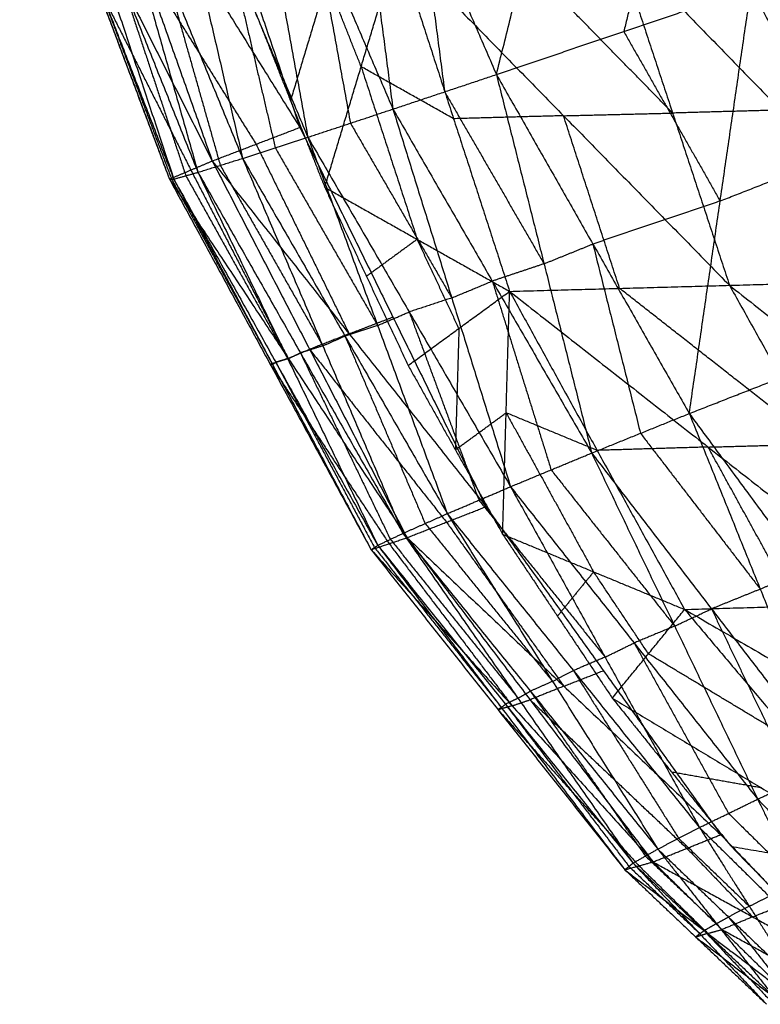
# Model space of a CAD drawing. Header units: millimetres. Extents: x -106 to 110, y -96 to 120.
# Tile 26 of 256: x -101.52 to -97.16, y -27.97 to -22.17. Entities that reach past the tile are written whole.
import ezdxf

# ---------------------------------------------------------------- set-up
doc = ezdxf.new("R2010")
doc.units = ezdxf.units.MM
doc.header["$MEASUREMENT"] = 0
doc.layers.add('Default', color=7, linetype='Continuous', true_color=0x000000)

msp = doc.modelspace()

# ---------------------------------------------------------------- linework, layer by layer
at = {"layer": 'Default'}
for points in [[(-98.7104, -22.489, 13.8008), (-98.3917, -21.2118, 13.9116), (-98.0731, -19.9347, 14.0225)], [(-99.6238, -20.3743, 13.9023), (-99.472, -21.5336, 13.7104), (-99.3202, -22.693, 13.5185)], [(-99.6238, -20.3743, 13.9023), (-99.1671, -21.4316, 13.8515), (-98.7104, -22.489, 13.8008)], [(-100.6808, -20.4109, 10.0883), (-100.2747, -21.6059, 10.105), (-99.8685, -22.8009, 10.1216)], [(-100.2446, -20.5364, 13.6136), (-100.033, -21.6975, 13.371), (-99.8214, -22.8587, 13.1283)], [(-100.2446, -20.5364, 13.6136), (-99.7824, -21.6147, 13.5661), (-99.3202, -22.693, 13.5185)], [(-101.2314, -20.6154, 10.5337), (-100.8081, -21.8071, 10.541), (-100.3848, -22.9989, 10.5483)], [(-101.2314, -20.6154, 10.5337), (-100.55, -21.7081, 10.3277), (-99.8685, -22.8009, 10.1216)], [(-100.7485, -20.6579, 13.2116), (-100.4771, -21.8207, 12.9392), (-100.2058, -22.9834, 12.6669)], [(-100.7485, -20.6579, 13.2116), (-100.2849, -21.7583, 13.1699), (-99.8214, -22.8587, 13.1283)], [(-101.5196, -20.7551, 11.2534), (-101.0784, -21.9303, 11.2465), (-100.6373, -23.1054, 11.2397)], [(-101.5196, -20.7551, 11.2534), (-100.9522, -21.877, 10.9008), (-100.3848, -22.9989, 10.5483)], [(-101.5105, -20.7844, 11.7182), (-101.0739, -21.9449, 11.4789), (-100.6373, -23.1054, 11.2397)], [(-101.5105, -20.7844, 11.7182), (-101.0611, -21.9452, 11.7026), (-100.6116, -23.1059, 11.687)], [(-101.3822, -20.7802, 12.2234), (-100.9969, -21.943, 11.9552), (-100.6116, -23.1059, 11.687)], [(-101.3822, -20.7802, 12.2234), (-100.9258, -21.923, 12.1986), (-100.4693, -23.0658, 12.1738)], [(-101.1286, -20.7388, 12.7345), (-100.799, -21.9023, 12.4541), (-100.4693, -23.0658, 12.1738)], [(-101.1286, -20.7388, 12.7345), (-100.6672, -21.8611, 12.7007), (-100.2058, -22.9834, 12.6669)], [(-97.6414, -20.9581, 13.9758), (-97.8007, -21.5967, 13.9203), (-97.96, -22.2352, 13.8649)], [(-99.1671, -21.4316, 13.8515), (-99.0912, -22.0113, 13.7556), (-99.0153, -22.591, 13.6597)], [(-99.7824, -21.6147, 13.5661), (-99.6766, -22.1953, 13.4447), (-99.5708, -22.7758, 13.3234)], [(-98.0069, -21.7006, 8.7709), (-97.6718, -22.7162, 8.9037), (-97.3368, -23.7319, 9.0365)], [(-98.0069, -21.7006, 8.7709), (-97.0353, -22.6986, 8.55), (-96.0637, -23.6967, 8.3292)], [(-96.4015, -22.6835, 8.1974), (-96.8873, -22.1845, 8.3078), (-97.3731, -21.6855, 8.4183)], [(-100.2849, -21.7583, 13.1699), (-100.1493, -22.3397, 13.0338), (-100.0136, -22.9211, 12.8976)], [(-99.722, -23.1537, 10.1544), (-99.5075, -22.4428, 9.8306), (-99.293, -21.7319, 9.5068)], [(-99.293, -21.7319, 9.5068), (-98.9628, -22.7497, 9.6409), (-98.6326, -23.7676, 9.7751)], [(-99.293, -21.7319, 9.5068), (-98.3149, -22.7319, 9.2716), (-97.3368, -23.7319, 9.0365)], [(-97.6718, -22.7162, 8.9037), (-98.1609, -22.2162, 9.0213), (-98.65, -21.7162, 9.1388)], [(-100.8081, -21.8071, 10.541), (-100.4674, -22.3535, 10.438), (-100.1267, -22.8999, 10.335)], [(-100.6672, -21.8611, 12.7007), (-100.5024, -22.4429, 12.5605), (-100.3376, -23.0246, 12.4203)], [(-101.0784, -21.9303, 11.2465), (-100.7947, -22.4912, 11.0703), (-100.511, -23.0521, 10.894)], [(-101.0611, -21.9452, 11.7026), (-100.8428, -22.5254, 11.583), (-100.6245, -23.1057, 11.4633)], [(-100.9258, -21.923, 12.1986), (-100.7331, -22.5044, 12.0645), (-100.5405, -23.0859, 11.9304)], [(-99.7094, -21.9326, 9.7937), (-99.8167, -22.288, 9.9556), (-99.9239, -22.6435, 10.1176)], [(-99.5075, -22.4428, 9.8306), (-99.6085, -22.1877, 9.8122), (-99.7094, -21.9326, 9.7937)], [(-98.7104, -22.489, 13.8008), (-97.96, -22.2352, 13.8649), (-97.2097, -21.9815, 13.929)], [(-97.5738, -24.488, 13.7257), (-97.3918, -23.2347, 13.8273), (-97.2097, -21.9815, 13.929)], [(-97.2097, -21.9815, 13.929), (-96.6943, -22.9613, 13.8695), (-96.1789, -23.9412, 13.8099)], [(-100.1258, -22.1333, 10.0807), (-99.9239, -22.6435, 10.1176), (-99.722, -23.1537, 10.1544)], [(-97.96, -22.2352, 13.8649), (-97.6759, -22.735, 13.8461), (-97.3918, -23.2347, 13.8273)], [(-99.5075, -22.4428, 9.8306), (-99.3424, -22.9517, 9.8977), (-99.1773, -23.4606, 9.9648)], [(-98.9628, -22.7497, 9.6409), (-99.2352, -22.5963, 9.7358), (-99.5075, -22.4428, 9.8306)], [(-99.3202, -22.693, 13.5185), (-99.0153, -22.591, 13.6597), (-98.7104, -22.489, 13.8008)], [(-98.7104, -22.489, 13.8008), (-98.4297, -23.605, 13.6455), (-98.149, -24.721, 13.4901)], [(-98.7104, -22.489, 13.8008), (-98.1421, -23.4885, 13.7632), (-97.5738, -24.488, 13.7257)], [(-99.0153, -22.591, 13.6597), (-98.7225, -23.098, 13.6526), (-98.4297, -23.605, 13.6455)], [(-99.8214, -22.8587, 13.1283), (-99.5708, -22.7758, 13.3234), (-99.3202, -22.693, 13.5185)], [(-99.3202, -22.693, 13.5185), (-98.9737, -23.8062, 13.3383), (-98.6272, -24.9194, 13.158)], [(-99.3202, -22.693, 13.5185), (-98.7346, -23.707, 13.5043), (-98.149, -24.721, 13.4901)], [(-97.0353, -22.6986, 8.55), (-97.3535, -22.7074, 8.7269), (-97.6718, -22.7162, 8.9037)], [(-98.3149, -22.7319, 9.2716), (-98.6389, -22.7408, 9.4563), (-98.9628, -22.7497, 9.6409)], [(-98.3149, -22.7319, 9.2716), (-97.9934, -22.7241, 9.0877), (-97.6718, -22.7162, 8.9037)], [(-97.9847, -23.7498, 9.4058), (-98.1498, -23.2408, 9.3387), (-98.3149, -22.7319, 9.2716)], [(-100.3848, -22.9989, 10.5483), (-100.1267, -22.8999, 10.335), (-99.8685, -22.8009, 10.1216)], [(-99.8685, -22.8009, 10.1216), (-99.3202, -23.9191, 10.3192), (-98.7718, -25.0373, 10.5167)], [(-99.5708, -22.7758, 13.3234), (-99.2722, -23.291, 13.3308), (-98.9737, -23.8062, 13.3383)], [(-100.2058, -22.9834, 12.6669), (-100.0136, -22.9211, 12.8976), (-99.8214, -22.8587, 13.1283)], [(-99.8214, -22.8587, 13.1283), (-99.4105, -23.9686, 12.9448), (-98.9996, -25.0785, 12.7613)], [(-99.8214, -22.8587, 13.1283), (-99.2243, -23.8891, 13.1431), (-98.6272, -24.9194, 13.158)], [(-100.1267, -22.8999, 10.335), (-99.8525, -23.459, 10.4337), (-99.5783, -24.0181, 10.5325)], [(-100.0136, -22.9211, 12.8976), (-99.7121, -23.4448, 12.9212), (-99.4105, -23.9686, 12.9448)], [(-100.4693, -23.0658, 12.1738), (-100.3376, -23.0246, 12.4203), (-100.2058, -22.9834, 12.6669)], [(-100.2058, -22.9834, 12.6669), (-99.7334, -24.089, 12.5006), (-99.261, -25.1945, 12.3343)], [(-100.2058, -22.9834, 12.6669), (-99.6027, -24.031, 12.7141), (-98.9996, -25.0785, 12.7613)], [(-97.3918, -23.2347, 13.8273), (-97.043, -23.098, 13.8484), (-96.6943, -22.9613, 13.8695)], [(-100.6373, -23.1054, 11.2397), (-100.511, -23.0521, 10.894), (-100.3848, -22.9989, 10.5483)], [(-100.3848, -22.9989, 10.5483), (-99.811, -24.1094, 10.7264), (-99.2372, -25.22, 10.9046)], [(-100.3848, -22.9989, 10.5483), (-99.5783, -24.0181, 10.5325), (-98.7718, -25.0373, 10.5167)], [(-100.3376, -23.0246, 12.4203), (-100.0355, -23.5568, 12.4605), (-99.7334, -24.089, 12.5006)], [(-100.6373, -23.1054, 11.2397), (-100.6245, -23.1057, 11.4633), (-100.6116, -23.1059, 11.687)], [(-100.6373, -23.1054, 11.2397), (-100.0429, -24.1983, 11.3789), (-99.4485, -25.2912, 11.518)], [(-100.6373, -23.1054, 11.2397), (-99.9373, -24.1627, 11.0721), (-99.2372, -25.22, 10.9046)], [(-100.6245, -23.1057, 11.4633), (-100.3273, -23.6521, 11.5329), (-100.0301, -24.1986, 11.6025)], [(-100.6116, -23.1059, 11.687), (-100.5405, -23.0859, 11.9304), (-100.4693, -23.0658, 12.1738)], [(-100.6116, -23.1059, 11.687), (-100.0301, -24.1986, 11.6025), (-99.4485, -25.2912, 11.518)], [(-100.6116, -23.1059, 11.687), (-100.0106, -24.1857, 11.7986), (-99.4096, -25.2654, 11.9102)], [(-100.5405, -23.0859, 11.9304), (-100.24, -23.6258, 11.9862), (-99.9395, -24.1656, 12.042)], [(-100.511, -23.0521, 10.894), (-100.2242, -23.6074, 10.9831), (-99.9373, -24.1627, 11.0721)], [(-100.4693, -23.0658, 12.1738), (-99.9395, -24.1656, 12.042), (-99.4096, -25.2654, 11.9102)], [(-100.4693, -23.0658, 12.1738), (-99.8652, -24.1302, 12.254), (-99.261, -25.1945, 12.3343)], [(-99.722, -23.1537, 10.1544), (-99.4762, -23.6791, 10.2338), (-99.2304, -24.2045, 10.3132)], [(-99.722, -23.1537, 10.1544), (-99.1773, -23.4606, 9.9648), (-98.6326, -23.7676, 9.7751)], [(-97.3918, -23.2347, 13.8273), (-97.7669, -23.3616, 13.7953), (-98.1421, -23.4885, 13.7632)], [(-99.1773, -23.4606, 9.9648), (-99.3268, -23.5699, 10.0993), (-99.4762, -23.6791, 10.2338)], [(-98.9315, -23.986, 10.0442), (-99.0544, -23.7233, 10.0045), (-99.1773, -23.4606, 9.9648)], [(-98.4297, -23.605, 13.6455), (-98.2859, -23.5467, 13.7043), (-98.1421, -23.4885, 13.7632)], [(-98.1421, -23.4885, 13.7632), (-98.0018, -24.0465, 13.6856), (-97.8614, -24.6045, 13.6079)], [(-98.4297, -23.605, 13.6455), (-98.5822, -23.656, 13.5749), (-98.7346, -23.707, 13.5043)], [(-98.9737, -23.8062, 13.3383), (-98.8542, -23.7566, 13.4213), (-98.7346, -23.707, 13.5043)], [(-98.7346, -23.707, 13.5043), (-98.5614, -24.2636, 13.4142), (-98.3881, -24.8202, 13.324)], [(-98.6326, -23.7676, 9.7751), (-97.9847, -23.7498, 9.4058), (-97.3368, -23.7319, 9.0365)], [(-97.3368, -23.7319, 9.0365), (-96.7002, -23.7143, 8.6828), (-96.0637, -23.6967, 8.3292)], [(-97.3368, -23.7319, 9.0365), (-96.8148, -24.6678, 9.2893), (-96.2929, -25.6036, 9.5421)], [(-97.3368, -23.7319, 9.0365), (-96.1752, -24.6481, 8.9363), (-95.0136, -25.5643, 8.8362)], [(-99.2304, -24.2045, 10.3132), (-98.9315, -23.986, 10.0442), (-98.6326, -23.7676, 9.7751)], [(-98.6737, -25.1998, 10.5662), (-98.6532, -24.4837, 10.1707), (-98.6326, -23.7676, 9.7751)], [(-98.6326, -23.7676, 9.7751), (-98.117, -24.7055, 10.0289), (-97.6013, -25.6433, 10.2826)], [(-98.6326, -23.7676, 9.7751), (-97.4628, -24.6856, 9.6586), (-96.2929, -25.6036, 9.5421)], [(-96.8148, -24.6678, 9.2893), (-97.3998, -24.2088, 9.3475), (-97.9847, -23.7498, 9.4058)], [(-98.9737, -23.8062, 13.3383), (-99.099, -23.8476, 13.2407), (-99.2243, -23.8891, 13.1431)], [(-99.5783, -24.0181, 10.5325), (-99.4492, -23.9686, 10.4258), (-99.3202, -23.9191, 10.3192)], [(-99.4105, -23.9686, 12.9448), (-99.3174, -23.9288, 13.044), (-99.2243, -23.8891, 13.1431)], [(-99.2243, -23.8891, 13.1431), (-99.0188, -24.444, 13.0514), (-98.8134, -24.999, 12.9596)], [(-99.4105, -23.9686, 12.9448), (-99.5066, -23.9998, 12.8294), (-99.6027, -24.031, 12.7141)], [(-97.5738, -24.488, 13.7257), (-96.8764, -24.2146, 13.7678), (-96.1789, -23.9412, 13.8099)], [(-99.5783, -24.0181, 10.5325), (-99.6947, -24.0637, 10.6295), (-99.811, -24.1094, 10.7264)], [(-99.7334, -24.089, 12.5006), (-99.6681, -24.06, 12.6073), (-99.6027, -24.031, 12.7141)], [(-99.6027, -24.031, 12.7141), (-99.3665, -24.5837, 12.6309), (-99.1303, -25.1365, 12.5478)], [(-98.9315, -23.986, 10.0442), (-98.9418, -24.3441, 10.2419), (-98.9521, -24.7021, 10.4397)], [(-99.7334, -24.089, 12.5006), (-99.7993, -24.1096, 12.3773), (-99.8652, -24.1302, 12.254)], [(-99.9395, -24.1656, 12.042), (-99.9023, -24.1479, 12.148), (-99.8652, -24.1302, 12.254)], [(-99.9373, -24.1627, 11.0721), (-99.8741, -24.1361, 10.8993), (-99.811, -24.1094, 10.7264)], [(-99.8652, -24.1302, 12.254), (-99.6002, -24.6801, 12.1881), (-99.3353, -25.23, 12.1222)], [(-99.811, -24.1094, 10.7264), (-99.4078, -24.619, 10.7185), (-99.0045, -25.1286, 10.7106)], [(-99.9373, -24.1627, 11.0721), (-99.9901, -24.1805, 11.2255), (-100.0429, -24.1983, 11.3789)], [(-100.0429, -24.1983, 11.3789), (-99.6929, -24.727, 11.2951), (-99.3429, -25.2556, 11.2113)], [(-100.0301, -24.1986, 11.6025), (-100.0365, -24.1984, 11.4907), (-100.0429, -24.1983, 11.3789)], [(-100.0301, -24.1986, 11.6025), (-100.0203, -24.1921, 11.7006), (-100.0106, -24.1857, 11.7986)], [(-99.9395, -24.1656, 12.042), (-99.975, -24.1757, 11.9203), (-100.0106, -24.1857, 11.7986)], [(-100.0106, -24.1857, 11.7986), (-99.7198, -24.732, 11.7564), (-99.429, -25.2783, 11.7141)], [(-99.2304, -24.2045, 10.3132), (-98.9521, -24.7021, 10.4397), (-98.6737, -25.1998, 10.5662)], [(-98.9521, -24.7021, 10.4397), (-98.8026, -24.5929, 10.3052), (-98.6532, -24.4837, 10.1707)], [(-98.6532, -24.4837, 10.1707), (-98.3953, -24.9526, 10.2975), (-98.1375, -25.4215, 10.4244)], [(-98.117, -24.7055, 10.0289), (-98.3851, -24.5946, 10.0998), (-98.6532, -24.4837, 10.1707)], [(-98.149, -24.721, 13.4901), (-97.8614, -24.6045, 13.6079), (-97.5738, -24.488, 13.7257)], [(-97.5738, -24.488, 13.7257), (-97.1553, -25.5234, 13.644), (-96.7368, -26.5587, 13.5624)], [(-97.5738, -24.488, 13.7257), (-96.8973, -25.4067, 13.7141), (-96.2208, -26.3254, 13.7025)], [(-97.8614, -24.6045, 13.6079), (-97.5084, -25.0639, 13.626), (-97.1553, -25.5234, 13.644)], [(-97.4628, -24.6856, 9.6586), (-97.1388, -24.6767, 9.4739), (-96.8148, -24.6678, 9.2893)], [(-98.6272, -24.9194, 13.158), (-98.3881, -24.8202, 13.324), (-98.149, -24.721, 13.4901)], [(-98.149, -24.721, 13.4901), (-97.6599, -25.7414, 13.4168), (-97.1707, -26.7619, 13.3435)], [(-98.149, -24.721, 13.4901), (-97.4429, -25.6399, 13.5262), (-96.7368, -26.5587, 13.5624)], [(-97.4628, -24.6856, 9.6586), (-97.7899, -24.6955, 9.8437), (-98.117, -24.7055, 10.0289)], [(-96.9471, -25.6234, 9.9123), (-97.205, -25.1545, 9.7855), (-97.4628, -24.6856, 9.6586)], [(-98.3881, -24.8202, 13.324), (-98.024, -25.2808, 13.3704), (-97.6599, -25.7414, 13.4168)], [(-98.9996, -25.0785, 12.7613), (-98.8134, -24.999, 12.9596), (-98.6272, -24.9194, 13.158)], [(-98.6272, -24.9194, 13.158), (-98.0704, -25.9243, 13.1136), (-97.5136, -26.9292, 13.0691)], [(-98.6272, -24.9194, 13.158), (-97.8989, -25.8407, 13.2507), (-97.1707, -26.7619, 13.3435)], [(-98.8134, -24.999, 12.9596), (-98.4419, -25.4616, 13.0366), (-98.0704, -25.9243, 13.1136)], [(-99.261, -25.1945, 12.3343), (-99.1303, -25.1365, 12.5478), (-98.9996, -25.0785, 12.7613)], [(-99.2372, -25.22, 10.9046), (-99.0045, -25.1286, 10.7106), (-98.7718, -25.0373, 10.5167)], [(-98.9996, -25.0785, 12.7613), (-98.3795, -26.0672, 12.7629), (-97.7594, -27.056, 12.7646)], [(-98.9996, -25.0785, 12.7613), (-98.2566, -26.0038, 12.9152), (-97.5136, -26.9292, 13.0691)], [(-98.7718, -25.0373, 10.5167), (-98.0802, -26.0043, 10.936), (-97.3885, -26.9713, 11.3554)], [(-99.1303, -25.1365, 12.5478), (-98.7549, -25.6019, 12.6554), (-98.3795, -26.0672, 12.7629)], [(-99.0045, -25.1286, 10.7106), (-98.6587, -25.6122, 10.9203), (-98.3129, -26.0957, 11.13)], [(-99.4096, -25.2654, 11.9102), (-99.3353, -25.23, 12.1222), (-99.261, -25.1945, 12.3343)], [(-99.261, -25.1945, 12.3343), (-98.5832, -26.1669, 12.3944), (-97.9054, -27.1393, 12.4546)], [(-99.261, -25.1945, 12.3343), (-98.5102, -26.1253, 12.5494), (-97.7594, -27.056, 12.7646)], [(-99.4485, -25.2912, 11.518), (-99.3429, -25.2556, 11.2113), (-99.2372, -25.22, 10.9046)], [(-99.3429, -25.2556, 11.2113), (-98.9804, -25.7336, 11.4058), (-98.6179, -26.2116, 11.6002)], [(-99.3353, -25.23, 12.1222), (-98.9592, -25.6984, 12.2583), (-98.5832, -26.1669, 12.3944)], [(-99.2372, -25.22, 10.9046), (-98.5123, -26.176, 11.2935), (-97.7873, -27.132, 11.6824)], [(-99.2372, -25.22, 10.9046), (-98.3129, -26.0957, 11.13), (-97.3885, -26.9713, 11.3554)], [(-98.6737, -25.1998, 10.5662), (-98.3506, -25.6829, 10.7496), (-98.0275, -26.166, 10.933)], [(-98.6737, -25.1998, 10.5662), (-98.1375, -25.4215, 10.4244), (-97.6013, -25.6433, 10.2826)], [(-99.4485, -25.2912, 11.518), (-99.429, -25.2783, 11.7141), (-99.4096, -25.2654, 11.9102)], [(-99.4485, -25.2912, 11.518), (-98.7009, -26.2346, 11.8396), (-97.9534, -27.1781, 12.1611)], [(-99.4485, -25.2912, 11.518), (-98.6179, -26.2116, 11.6002), (-97.7873, -27.132, 11.6824)], [(-99.429, -25.2783, 11.7141), (-99.0553, -25.75, 11.8749), (-98.6815, -26.2218, 12.0357)], [(-99.4096, -25.2654, 11.9102), (-98.6815, -26.2218, 12.0357), (-97.9534, -27.1781, 12.1611)], [(-99.4096, -25.2654, 11.9102), (-98.6575, -26.2023, 12.1824), (-97.9054, -27.1393, 12.4546)], [(-98.1375, -25.4215, 10.4244), (-98.2441, -25.5522, 10.587), (-98.3506, -25.6829, 10.7496)], [(-97.8144, -25.9047, 10.6078), (-97.976, -25.6631, 10.5161), (-98.1375, -25.4215, 10.4244)], [(-97.1553, -25.5234, 13.644), (-97.0263, -25.465, 13.679), (-96.8973, -25.4067, 13.7141)], [(-97.1553, -25.5234, 13.644), (-97.2991, -25.5816, 13.5851), (-97.4429, -25.6399, 13.5262)], [(-97.6013, -25.6433, 10.2826), (-96.9471, -25.6234, 9.9123), (-96.2929, -25.6036, 9.5421)], [(-98.0275, -26.166, 10.933), (-97.8144, -25.9047, 10.6078), (-97.6013, -25.6433, 10.2826)], [(-97.6599, -25.7414, 13.4168), (-97.5514, -25.6906, 13.4715), (-97.4429, -25.6399, 13.5262)], [(-97.6013, -25.6433, 10.2826), (-96.9348, -26.4345, 10.6645), (-96.2683, -27.2256, 11.0464)], [(-97.6013, -25.6433, 10.2826), (-96.2741, -26.4132, 10.2938), (-94.9468, -27.1832, 10.305)], [(-97.4429, -25.6399, 13.5262), (-97.1983, -26.1501, 13.4896), (-96.9538, -26.6603, 13.4529)], [(-97.6599, -25.7414, 13.4168), (-97.7794, -25.7911, 13.3338), (-97.8989, -25.8407, 13.2507)], [(-98.0704, -25.9243, 13.1136), (-97.9847, -25.8825, 13.1821), (-97.8989, -25.8407, 13.2507)], [(-97.8989, -25.8407, 13.2507), (-97.6206, -26.3431, 13.2285), (-97.3422, -26.8455, 13.2063)], [(-98.0704, -25.9243, 13.1136), (-98.1635, -25.9641, 13.0144), (-98.2566, -26.0038, 12.9152)], [(-96.9348, -26.4345, 10.6645), (-97.3746, -26.1696, 10.6361), (-97.8144, -25.9047, 10.6078)], [(-98.3795, -26.0672, 12.7629), (-98.3181, -26.0355, 12.8391), (-98.2566, -26.0038, 12.9152)], [(-98.3129, -26.0957, 11.13), (-98.1965, -26.05, 11.033), (-98.0802, -26.0043, 10.936)], [(-98.2566, -26.0038, 12.9152), (-97.9466, -26.4982, 12.916), (-97.6365, -26.9926, 12.9169)], [(-98.3795, -26.0672, 12.7629), (-98.4449, -26.0963, 12.6562), (-98.5102, -26.1253, 12.5494)], [(-98.5832, -26.1669, 12.3944), (-98.5467, -26.1461, 12.4719), (-98.5102, -26.1253, 12.5494)], [(-98.3129, -26.0957, 11.13), (-98.4126, -26.1358, 11.2118), (-98.5123, -26.176, 11.2935)], [(-98.5102, -26.1253, 12.5494), (-98.1713, -26.6114, 12.5795), (-97.8324, -27.0976, 12.6096)], [(-98.5832, -26.1669, 12.3944), (-98.6204, -26.1846, 12.2884), (-98.6575, -26.2023, 12.1824)], [(-98.6179, -26.2116, 11.6002), (-98.5651, -26.1938, 11.4469), (-98.5123, -26.176, 11.2935)], [(-98.5123, -26.176, 11.2935), (-98.0501, -26.6138, 11.4062), (-97.5879, -27.0517, 11.5189)], [(-98.0275, -26.166, 10.933), (-97.6776, -26.6027, 11.1662), (-97.3277, -27.0394, 11.3993)], [(-98.0275, -26.166, 10.933), (-97.1479, -26.6958, 10.9897), (-96.2683, -27.2256, 11.0464)], [(-98.6179, -26.2116, 11.6002), (-98.6594, -26.2231, 11.7199), (-98.7009, -26.2346, 11.8396)], [(-98.6815, -26.2218, 12.0357), (-98.6912, -26.2282, 11.9376), (-98.7009, -26.2346, 11.8396)], [(-98.7009, -26.2346, 11.8396), (-98.2856, -26.6948, 11.8807), (-97.8703, -27.1551, 11.9218)], [(-98.6815, -26.2218, 12.0357), (-98.6695, -26.2121, 12.109), (-98.6575, -26.2023, 12.1824)], [(-98.6575, -26.2023, 12.1824), (-98.2935, -26.6805, 12.2451), (-97.9294, -27.1587, 12.3079)], [(-97.1707, -26.7619, 13.3435), (-96.9538, -26.6603, 13.4529), (-96.7368, -26.5587, 13.5624)], [(-97.1479, -26.6958, 10.9897), (-97.4128, -26.6493, 11.0779), (-97.6776, -26.6027, 11.1662)], [(-97.5136, -26.9292, 13.0691), (-97.3422, -26.8455, 13.2063), (-97.1707, -26.7619, 13.3435)], [(-97.1707, -26.7619, 13.3435), (-96.9319, -27.2506, 13.3271), (-96.6931, -27.7394, 13.3106)], [(-97.1707, -26.7619, 13.3435), (-96.7707, -27.1726, 13.4235), (-96.3708, -27.5833, 13.5035)], [(-97.3422, -26.8455, 13.2063), (-97.137, -27.0481, 13.2667), (-96.9319, -27.2506, 13.3271)], [(-97.7594, -27.056, 12.7646), (-97.6365, -26.9926, 12.9169), (-97.5136, -26.9292, 13.0691)], [(-97.5136, -26.9292, 13.0691), (-97.2201, -27.3934, 13.078), (-96.9265, -27.8576, 13.0869)], [(-97.5136, -26.9292, 13.0691), (-97.1034, -27.3343, 13.1899), (-96.6931, -27.7394, 13.3106)], [(-97.7873, -27.132, 11.6824), (-97.5879, -27.0517, 11.5189), (-97.3885, -26.9713, 11.3554)], [(-97.6365, -26.9926, 12.9169), (-97.4283, -27.193, 12.9974), (-97.2201, -27.3934, 13.078)], [(-97.3885, -26.9713, 11.3554), (-97.0008, -27.3757, 11.6469), (-96.6131, -27.7801, 11.9384)], [(-97.5879, -27.0517, 11.5189), (-97.3941, -27.2539, 11.6647), (-97.2002, -27.456, 11.8104)], [(-97.3277, -27.0394, 11.3993), (-96.9444, -27.4327, 11.6903), (-96.5611, -27.8259, 11.9814)], [(-97.3277, -27.0394, 11.3993), (-96.798, -27.1325, 11.2228), (-96.2683, -27.2256, 11.0464)], [(-97.9054, -27.1393, 12.4546), (-97.8324, -27.0976, 12.6096), (-97.7594, -27.056, 12.7646)], [(-97.8324, -27.0976, 12.6096), (-97.623, -27.2966, 12.7088), (-97.4136, -27.4956, 12.808)], [(-97.7594, -27.056, 12.7646), (-97.4136, -27.4956, 12.808), (-97.0678, -27.9353, 12.8515)], [(-97.7594, -27.056, 12.7646), (-97.3429, -27.4568, 12.9257), (-96.9265, -27.8576, 13.0869)], [(-97.9534, -27.1781, 12.1611), (-97.8703, -27.1551, 11.9218), (-97.7873, -27.132, 11.6824)], [(-97.9534, -27.1781, 12.1611), (-97.9294, -27.1587, 12.3079), (-97.9054, -27.1393, 12.4546)], [(-97.9294, -27.1587, 12.3079), (-97.7206, -27.357, 12.4231), (-97.5118, -27.5554, 12.5383)], [(-97.9054, -27.1393, 12.4546), (-97.5118, -27.5554, 12.5383), (-97.1181, -27.9716, 12.6219)], [(-97.9054, -27.1393, 12.4546), (-97.4866, -27.5373, 12.6531), (-97.0678, -27.9353, 12.8515)], [(-97.8703, -27.1551, 11.9218), (-97.6672, -27.3543, 12.0584), (-97.464, -27.5536, 12.195)], [(-97.7873, -27.132, 11.6824), (-97.381, -27.5306, 11.9557), (-96.9747, -27.9291, 12.2289)], [(-97.7873, -27.132, 11.6824), (-97.2002, -27.456, 11.8104), (-96.6131, -27.7801, 11.9384)], [(-97.9534, -27.1781, 12.1611), (-97.5357, -27.5748, 12.3915), (-97.1181, -27.9716, 12.6219)], [(-97.9534, -27.1781, 12.1611), (-97.464, -27.5536, 12.195), (-96.9747, -27.9291, 12.2289)], [(-97.2201, -27.3934, 13.078), (-97.1617, -27.3638, 13.1339), (-97.1034, -27.3343, 13.1899)], [(-97.2201, -27.3934, 13.078), (-97.2815, -27.4251, 13.0019), (-97.3429, -27.4568, 12.9257)], [(-97.2002, -27.456, 11.8104), (-97.1005, -27.4159, 11.7287), (-97.0008, -27.3757, 11.6469)], [(-97.4136, -27.4956, 12.808), (-97.3783, -27.4762, 12.8669), (-97.3429, -27.4568, 12.9257)], [(-97.2002, -27.456, 11.8104), (-97.2906, -27.4933, 11.883), (-97.381, -27.5306, 11.9557)], [(-97.3429, -27.4568, 12.9257), (-97.17, -27.6766, 12.9475), (-96.9971, -27.8964, 12.9692)], [(-97.4136, -27.4956, 12.808), (-97.4501, -27.5165, 12.7305), (-97.4866, -27.5373, 12.6531)], [(-97.464, -27.5536, 12.195), (-97.4999, -27.5642, 12.2933), (-97.5357, -27.5748, 12.3915)], [(-97.5118, -27.5554, 12.5383), (-97.5238, -27.5651, 12.4649), (-97.5357, -27.5748, 12.3915)], [(-97.5357, -27.5748, 12.3915), (-97.2911, -27.7626, 12.4085), (-97.0464, -27.9503, 12.4254)], [(-97.5118, -27.5554, 12.5383), (-97.4992, -27.5463, 12.5957), (-97.4866, -27.5373, 12.6531)], [(-97.4866, -27.5373, 12.6531), (-97.2898, -27.7454, 12.6949), (-97.093, -27.9534, 12.7367)], [(-97.464, -27.5536, 12.195), (-97.4225, -27.5421, 12.0753), (-97.381, -27.5306, 11.9557)], [(-97.381, -27.5306, 11.9557), (-97.0874, -27.6926, 12.0197), (-96.7939, -27.8546, 12.0837)]]:
    msp.add_open_spline(points, degree=2, dxfattribs=at)

doc.saveas('drawing.dxf')
